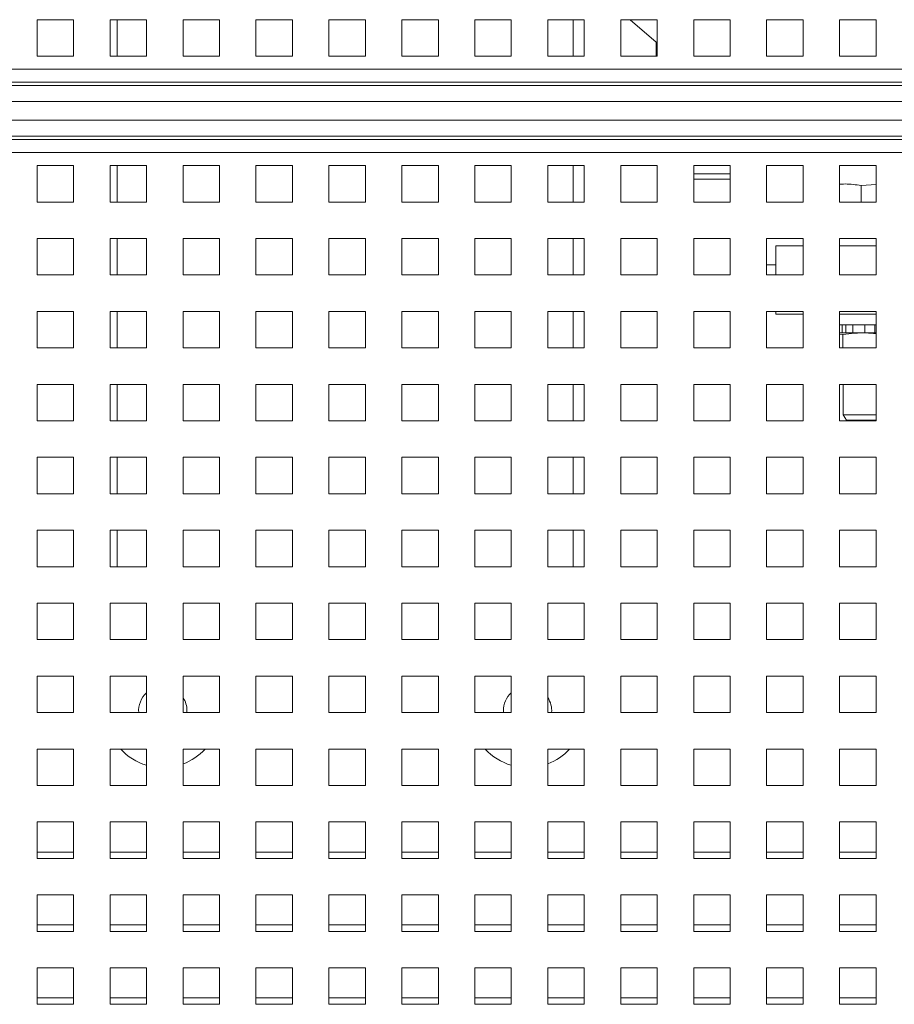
# Paper-space layout '3' of a CAD drawing. Header units: inches. Extents: x 1 to 109, y 1 to 85.
# Tile 97 of 107: x 51.6 to 55.6, y 71.42 to 75.92. Entities that reach past the tile are written whole.
import ezdxf

# ---------------------------------------------------------------- set-up
doc = ezdxf.new("R2010")
doc.units = ezdxf.units.IN
doc.header["$MEASUREMENT"] = 0

psp = doc.layouts.new('3')

# ---------------------------------------------------------------- linework, layer by layer
at = {"color": 7, "linetype": 'Continuous', "lineweight": 15, "ltscale": 5}
for p, q in [((51.8509, 75.9209), (51.6842, 75.9209)), ((51.6842, 75.9209), (51.6842, 75.7542)), ((51.8509, 75.7542), (51.8509, 75.9209)), ((52.1842, 75.9209), (52.0175, 75.9209)), ((52.0175, 75.9209), (52.0175, 75.7542)), ((52.1842, 75.7542), (52.1842, 75.9209)), ((52.5175, 75.9209), (52.3509, 75.9209)), ((52.3509, 75.9209), (52.3509, 75.7542)), ((52.5175, 75.7542), (52.5175, 75.9209)), ((52.8509, 75.9209), (52.6842, 75.9209)), ((52.6842, 75.9209), (52.6842, 75.7542)), ((52.8509, 75.7542), (52.8509, 75.9209)), ((53.1842, 75.9209), (53.0175, 75.9209)), ((53.0175, 75.9209), (53.0175, 75.7542)), ((53.1842, 75.7542), (53.1842, 75.9209)), ((53.5175, 75.9209), (53.3509, 75.9209)), ((53.3509, 75.9209), (53.3509, 75.7542)), ((53.5175, 75.7542), (53.5175, 75.9209)), ((53.8509, 75.9209), (53.6842, 75.9209)), ((53.6842, 75.9209), (53.6842, 75.7542)), ((53.8509, 75.7542), (53.8509, 75.9209)), ((54.1842, 75.9209), (54.0175, 75.9209)), ((54.0175, 75.9209), (54.0175, 75.7542)), ((54.1842, 75.7542), (54.1842, 75.9209)), ((54.5175, 75.9209), (54.3509, 75.9209)), ((54.3509, 75.9209), (54.3509, 75.7542)), ((54.5132, 75.8187), (54.3945, 75.9209)), ((54.5175, 75.7542), (54.5175, 75.9209)), ((54.8509, 75.9209), (54.6842, 75.9209)), ((54.6842, 75.9209), (54.6842, 75.7542)), ((54.8509, 75.7542), (54.8509, 75.9209)), ((55.1842, 75.9209), (55.0175, 75.9209)), ((55.0175, 75.9209), (55.0175, 75.7542)), ((55.1842, 75.7542), (55.1842, 75.9209)), ((55.5175, 75.9209), (55.3509, 75.9209)), ((55.3509, 75.9209), (55.3509, 75.7542)), ((55.5175, 75.7542), (55.5175, 75.9209)), ((54.5132, 75.7542), (54.5132, 75.8187)), ((51.6842, 75.7542), (51.8509, 75.7542)), ((52.0175, 75.7542), (52.1842, 75.7542)), ((52.3509, 75.7542), (52.5175, 75.7542)), ((52.6842, 75.7542), (52.8509, 75.7542)), ((53.0175, 75.7542), (53.1842, 75.7542)), ((53.3509, 75.7542), (53.5175, 75.7542)), ((53.6842, 75.7542), (53.8509, 75.7542)), ((54.0175, 75.7542), (54.1842, 75.7542)), ((54.3509, 75.7542), (54.5175, 75.7542)), ((54.6842, 75.7542), (54.8509, 75.7542)), ((55.0175, 75.7542), (55.1842, 75.7542)), ((55.3509, 75.7542), (55.5175, 75.7542)), ((48.3092, 75.6941), (64.5592, 75.6941)), ((48.3092, 75.6359), (64.5592, 75.6359)), ((48.3092, 75.6194), (64.5592, 75.6194)), ((64.5592, 75.5466), (48.3092, 75.5466)), ((48.3092, 75.4619), (64.5592, 75.4619)), ((64.5592, 75.3891), (48.3092, 75.3891)), ((64.5592, 75.3726), (48.3092, 75.3726)), ((64.5592, 75.3144), (48.3092, 75.3144)), ((51.8509, 75.2542), (51.6842, 75.2542)), ((51.6842, 75.2542), (51.6842, 75.0876)), ((51.8509, 75.0876), (51.8509, 75.2542)), ((52.1842, 75.2542), (52.0175, 75.2542)), ((52.0175, 75.2542), (52.0175, 75.0876)), ((52.1842, 75.0876), (52.1842, 75.2542)), ((52.5175, 75.2542), (52.3509, 75.2542)), ((52.3509, 75.2542), (52.3509, 75.0876)), ((52.5175, 75.0876), (52.5175, 75.2542)), ((52.8509, 75.2542), (52.6842, 75.2542)), ((52.6842, 75.2542), (52.6842, 75.0876)), ((52.8509, 75.0876), (52.8509, 75.2542)), ((53.1842, 75.2542), (53.0175, 75.2542)), ((53.0175, 75.2542), (53.0175, 75.0876)), ((53.1842, 75.0876), (53.1842, 75.2542)), ((53.5175, 75.2542), (53.3509, 75.2542)), ((53.3509, 75.2542), (53.3509, 75.0876)), ((53.5175, 75.0876), (53.5175, 75.2542)), ((53.8509, 75.2542), (53.6842, 75.2542)), ((53.6842, 75.2542), (53.6842, 75.0876)), ((53.8509, 75.0876), (53.8509, 75.2542)), ((54.1842, 75.2542), (54.0175, 75.2542)), ((54.0175, 75.2542), (54.0175, 75.0876)), ((54.1842, 75.0876), (54.1842, 75.2542)), ((54.5175, 75.2542), (54.3509, 75.2542)), ((54.3509, 75.2542), (54.3509, 75.0876)), ((54.5175, 75.0876), (54.5175, 75.2542)), ((54.8509, 75.2542), (54.6842, 75.2542)), ((54.6842, 75.2542), (54.6842, 75.0876)), ((54.8509, 75.0876), (54.8509, 75.2542)), ((55.1842, 75.2542), (55.0175, 75.2542)), ((55.0175, 75.2542), (55.0175, 75.0876)), ((55.1842, 75.0876), (55.1842, 75.2542)), ((55.5175, 75.2542), (55.3509, 75.2542)), ((55.3509, 75.2542), (55.3509, 75.0876)), ((55.5175, 75.0876), (55.5175, 75.2542)), ((54.8509, 75.192), (54.6842, 75.192)), ((55.5175, 75.1679), (55.4494, 75.1626)), ((55.4494, 75.0876), (55.4494, 75.1626)), ((51.6842, 75.0876), (51.8509, 75.0876)), ((52.0175, 75.0876), (52.1842, 75.0876)), ((52.3509, 75.0876), (52.5175, 75.0876)), ((52.6842, 75.0876), (52.8509, 75.0876)), ((53.0175, 75.0876), (53.1842, 75.0876)), ((53.3509, 75.0876), (53.5175, 75.0876)), ((53.6842, 75.0876), (53.8509, 75.0876)), ((54.0175, 75.0876), (54.1842, 75.0876)), ((54.3509, 75.0876), (54.5175, 75.0876)), ((54.6842, 75.0876), (54.8509, 75.0876)), ((55.0175, 75.0876), (55.1842, 75.0876)), ((55.3509, 75.0876), (55.5175, 75.0876)), ((51.8509, 74.9209), (51.6842, 74.9209)), ((51.6842, 74.9209), (51.6842, 74.7542)), ((51.8509, 74.7542), (51.8509, 74.9209)), ((52.1842, 74.9209), (52.0175, 74.9209)), ((52.0175, 74.9209), (52.0175, 74.7542)), ((52.1842, 74.7542), (52.1842, 74.9209)), ((52.5175, 74.9209), (52.3509, 74.9209)), ((52.3509, 74.9209), (52.3509, 74.7542)), ((52.5175, 74.7542), (52.5175, 74.9209)), ((52.8509, 74.9209), (52.6842, 74.9209)), ((52.6842, 74.9209), (52.6842, 74.7542)), ((52.8509, 74.7542), (52.8509, 74.9209)), ((53.1842, 74.9209), (53.0175, 74.9209)), ((53.0175, 74.9209), (53.0175, 74.7542)), ((53.1842, 74.7542), (53.1842, 74.9209)), ((53.5175, 74.9209), (53.3509, 74.9209)), ((53.3509, 74.9209), (53.3509, 74.7542)), ((53.5175, 74.7542), (53.5175, 74.9209)), ((53.8509, 74.9209), (53.6842, 74.9209)), ((53.6842, 74.9209), (53.6842, 74.7542)), ((53.8509, 74.7542), (53.8509, 74.9209)), ((54.1842, 74.9209), (54.0175, 74.9209)), ((54.0175, 74.9209), (54.0175, 74.7542)), ((54.1842, 74.7542), (54.1842, 74.9209)), ((54.5175, 74.9209), (54.3509, 74.9209)), ((54.3509, 74.9209), (54.3509, 74.7542)), ((54.5175, 74.7542), (54.5175, 74.9209)), ((54.8509, 74.9209), (54.6842, 74.9209)), ((54.6842, 74.9209), (54.6842, 74.7542)), ((54.8509, 74.7542), (54.8509, 74.9209)), ((55.1842, 74.9209), (55.0175, 74.9209)), ((55.0175, 74.9209), (55.0175, 74.7542)), ((55.059, 74.8878), (55.059, 74.7542)), ((55.1842, 74.8878), (55.059, 74.8878)), ((55.1842, 74.7542), (55.1842, 74.9209)), ((55.5175, 74.9209), (55.3509, 74.9209)), ((55.3509, 74.9209), (55.3509, 74.7542)), ((55.3509, 74.8878), (55.5175, 74.8878)), ((55.5175, 74.7542), (55.5175, 74.9209)), ((55.059, 74.8003), (55.0175, 74.8003)), ((51.6842, 74.7542), (51.8509, 74.7542)), ((52.0175, 74.7542), (52.1842, 74.7542)), ((52.3509, 74.7542), (52.5175, 74.7542)), ((52.6842, 74.7542), (52.8509, 74.7542)), ((53.0175, 74.7542), (53.1842, 74.7542)), ((53.3509, 74.7542), (53.5175, 74.7542)), ((53.6842, 74.7542), (53.8509, 74.7542)), ((54.0175, 74.7542), (54.1842, 74.7542)), ((54.3509, 74.7542), (54.5175, 74.7542)), ((54.6842, 74.7542), (54.8509, 74.7542)), ((55.0175, 74.7542), (55.1842, 74.7542)), ((55.3509, 74.7542), (55.5175, 74.7542)), ((51.8509, 74.5876), (51.6842, 74.5876)), ((51.6842, 74.5876), (51.6842, 74.4209)), ((51.8509, 74.4209), (51.8509, 74.5876)), ((52.1842, 74.5876), (52.0175, 74.5876)), ((52.0175, 74.5876), (52.0175, 74.4209)), ((52.1842, 74.4209), (52.1842, 74.5876)), ((52.5175, 74.5876), (52.3509, 74.5876)), ((52.3509, 74.5876), (52.3509, 74.4209)), ((52.5175, 74.4209), (52.5175, 74.5876)), ((52.8509, 74.5876), (52.6842, 74.5876)), ((52.6842, 74.5876), (52.6842, 74.4209)), ((52.8509, 74.4209), (52.8509, 74.5876)), ((53.1842, 74.5876), (53.0175, 74.5876)), ((53.0175, 74.5876), (53.0175, 74.4209)), ((53.1842, 74.4209), (53.1842, 74.5876)), ((53.5175, 74.5876), (53.3509, 74.5876)), ((53.3509, 74.5876), (53.3509, 74.4209)), ((53.5175, 74.4209), (53.5175, 74.5876)), ((53.8509, 74.5876), (53.6842, 74.5876)), ((53.6842, 74.5876), (53.6842, 74.4209)), ((53.8509, 74.4209), (53.8509, 74.5876)), ((54.1842, 74.5876), (54.0175, 74.5876)), ((54.0175, 74.5876), (54.0175, 74.4209)), ((54.1842, 74.4209), (54.1842, 74.5876)), ((54.5175, 74.5876), (54.3509, 74.5876)), ((54.3509, 74.5876), (54.3509, 74.4209)), ((54.5175, 74.4209), (54.5175, 74.5876)), ((54.8509, 74.5876), (54.6842, 74.5876)), ((54.6842, 74.5876), (54.6842, 74.4209)), ((54.8509, 74.4209), (54.8509, 74.5876)), ((55.1842, 74.5876), (55.0175, 74.5876)), ((55.0175, 74.5876), (55.0175, 74.4209)), ((55.059, 74.5876), (55.059, 74.5753)), ((55.059, 74.5753), (55.1842, 74.5753)), ((55.1842, 74.4209), (55.1842, 74.5876)), ((55.5175, 74.5876), (55.3509, 74.5876)), ((55.3509, 74.5876), (55.3509, 74.4209)), ((55.3509, 74.5753), (55.5175, 74.5753)), ((55.5175, 74.4209), (55.5175, 74.5876)), ((55.3623, 74.527), (55.3509, 74.527)), ((55.3509, 74.527), (55.5175, 74.527)), ((55.3623, 74.527), (55.3623, 74.4895)), ((55.3788, 74.527), (55.3788, 74.4895)), ((55.4119, 74.527), (55.4119, 74.4895)), ((55.4656, 74.527), (55.4119, 74.527)), ((55.4656, 74.527), (55.4656, 74.4895)), ((55.4665, 74.527), (55.4656, 74.527)), ((55.4665, 74.527), (55.4665, 74.4895)), ((55.5125, 74.527), (55.5125, 74.4895)), ((55.3623, 74.4895), (55.3509, 74.4895)), ((55.3659, 74.4817), (55.3509, 74.4839)), ((55.3788, 74.4895), (55.3623, 74.4895)), ((55.4119, 74.4895), (55.3623, 74.4895)), ((55.3659, 74.4817), (55.3659, 74.4209)), ((55.4656, 74.4895), (55.4119, 74.4895)), ((55.4664, 74.4895), (55.4656, 74.4895)), ((55.5175, 74.4895), (55.4665, 74.4895)), ((55.5175, 74.4895), (55.5125, 74.4895)), ((51.6842, 74.4209), (51.8509, 74.4209)), ((52.0175, 74.4209), (52.1842, 74.4209)), ((52.3509, 74.4209), (52.5175, 74.4209)), ((52.6842, 74.4209), (52.8509, 74.4209)), ((53.0175, 74.4209), (53.1842, 74.4209)), ((53.3509, 74.4209), (53.5175, 74.4209)), ((53.6842, 74.4209), (53.8509, 74.4209)), ((54.0175, 74.4209), (54.1842, 74.4209)), ((54.3509, 74.4209), (54.5175, 74.4209)), ((54.6842, 74.4209), (54.8509, 74.4209)), ((55.0175, 74.4209), (55.1842, 74.4209)), ((55.3509, 74.4209), (55.5175, 74.4209)), ((51.8509, 74.2542), (51.6842, 74.2542)), ((51.6842, 74.2542), (51.6842, 74.0876)), ((51.8509, 74.0876), (51.8509, 74.2542)), ((52.1842, 74.2542), (52.0175, 74.2542)), ((52.0175, 74.2542), (52.0175, 74.0876)), ((52.1842, 74.0876), (52.1842, 74.2542)), ((52.5175, 74.2542), (52.3509, 74.2542)), ((52.3509, 74.2542), (52.3509, 74.0876)), ((52.5175, 74.0876), (52.5175, 74.2542)), ((52.8509, 74.2542), (52.6842, 74.2542)), ((52.6842, 74.2542), (52.6842, 74.0876)), ((52.8509, 74.0876), (52.8509, 74.2542)), ((53.1842, 74.2542), (53.0175, 74.2542)), ((53.0175, 74.2542), (53.0175, 74.0876)), ((53.1842, 74.0876), (53.1842, 74.2542)), ((53.5175, 74.2542), (53.3509, 74.2542)), ((53.3509, 74.2542), (53.3509, 74.0876)), ((53.5175, 74.0876), (53.5175, 74.2542)), ((53.8509, 74.2542), (53.6842, 74.2542)), ((53.6842, 74.2542), (53.6842, 74.0876)), ((53.8509, 74.0876), (53.8509, 74.2542)), ((54.1842, 74.2542), (54.0175, 74.2542)), ((54.0175, 74.2542), (54.0175, 74.0876)), ((54.1842, 74.0876), (54.1842, 74.2542)), ((54.5175, 74.2542), (54.3509, 74.2542)), ((54.3509, 74.2542), (54.3509, 74.0876)), ((54.5175, 74.0876), (54.5175, 74.2542)), ((54.8509, 74.2542), (54.6842, 74.2542)), ((54.6842, 74.2542), (54.6842, 74.0876)), ((54.8509, 74.0876), (54.8509, 74.2542)), ((55.1842, 74.2542), (55.0175, 74.2542)), ((55.0175, 74.2542), (55.0175, 74.0876)), ((55.1842, 74.0876), (55.1842, 74.2542)), ((55.5175, 74.2542), (55.3509, 74.2542)), ((55.3509, 74.2542), (55.3509, 74.0876)), ((55.3679, 74.2542), (55.3679, 74.1153)), ((55.5175, 74.0876), (55.5175, 74.2542)), ((55.3679, 74.1153), (55.3823, 74.0903)), ((55.3679, 74.1153), (55.5175, 74.1153)), ((51.6842, 74.0876), (51.8509, 74.0876)), ((52.0175, 74.0876), (52.1842, 74.0876)), ((52.3509, 74.0876), (52.5175, 74.0876)), ((52.6842, 74.0876), (52.8509, 74.0876)), ((53.0175, 74.0876), (53.1842, 74.0876)), ((53.3509, 74.0876), (53.5175, 74.0876)), ((53.6842, 74.0876), (53.8509, 74.0876)), ((54.0175, 74.0876), (54.1842, 74.0876)), ((54.3509, 74.0876), (54.5175, 74.0876)), ((54.6842, 74.0876), (54.8509, 74.0876)), ((55.0175, 74.0876), (55.1842, 74.0876)), ((55.3509, 74.0876), (55.5175, 74.0876)), ((55.5175, 74.0903), (55.3823, 74.0903)), ((51.8509, 73.9209), (51.6842, 73.9209)), ((51.6842, 73.9209), (51.6842, 73.7542)), ((51.8509, 73.7542), (51.8509, 73.9209)), ((52.1842, 73.9209), (52.0175, 73.9209)), ((52.0175, 73.9209), (52.0175, 73.7542)), ((52.1842, 73.7542), (52.1842, 73.9209)), ((52.5175, 73.9209), (52.3509, 73.9209)), ((52.3509, 73.9209), (52.3509, 73.7542)), ((52.5175, 73.7542), (52.5175, 73.9209)), ((52.8509, 73.9209), (52.6842, 73.9209)), ((52.6842, 73.9209), (52.6842, 73.7542)), ((52.8509, 73.7542), (52.8509, 73.9209)), ((53.1842, 73.9209), (53.0175, 73.9209)), ((53.0175, 73.9209), (53.0175, 73.7542)), ((53.1842, 73.7542), (53.1842, 73.9209)), ((53.5175, 73.9209), (53.3509, 73.9209)), ((53.3509, 73.9209), (53.3509, 73.7542)), ((53.5175, 73.7542), (53.5175, 73.9209)), ((53.8509, 73.9209), (53.6842, 73.9209)), ((53.6842, 73.9209), (53.6842, 73.7542)), ((53.8509, 73.7542), (53.8509, 73.9209)), ((54.1842, 73.9209), (54.0175, 73.9209)), ((54.0175, 73.9209), (54.0175, 73.7542)), ((54.1842, 73.7542), (54.1842, 73.9209)), ((54.5175, 73.9209), (54.3509, 73.9209)), ((54.3509, 73.9209), (54.3509, 73.7542)), ((54.5175, 73.7542), (54.5175, 73.9209)), ((54.8509, 73.9209), (54.6842, 73.9209)), ((54.6842, 73.9209), (54.6842, 73.7542)), ((54.8509, 73.7542), (54.8509, 73.9209)), ((55.1842, 73.9209), (55.0175, 73.9209)), ((55.0175, 73.9209), (55.0175, 73.7542)), ((55.1842, 73.7542), (55.1842, 73.9209)), ((55.5175, 73.9209), (55.3509, 73.9209)), ((55.3509, 73.9209), (55.3509, 73.7542)), ((55.5175, 73.7542), (55.5175, 73.9209)), ((51.6842, 73.7542), (51.8509, 73.7542)), ((52.0175, 73.7542), (52.1842, 73.7542)), ((52.3509, 73.7542), (52.5175, 73.7542)), ((52.6842, 73.7542), (52.8509, 73.7542)), ((53.0175, 73.7542), (53.1842, 73.7542)), ((53.3509, 73.7542), (53.5175, 73.7542)), ((53.6842, 73.7542), (53.8509, 73.7542)), ((54.0175, 73.7542), (54.1842, 73.7542)), ((54.3509, 73.7542), (54.5175, 73.7542)), ((54.6842, 73.7542), (54.8509, 73.7542)), ((55.0175, 73.7542), (55.1842, 73.7542)), ((55.3509, 73.7542), (55.5175, 73.7542)), ((51.8509, 73.5876), (51.6842, 73.5876)), ((51.6842, 73.5876), (51.6842, 73.4209)), ((51.8509, 73.4209), (51.8509, 73.5876)), ((52.1842, 73.5876), (52.0175, 73.5876)), ((52.0175, 73.5876), (52.0175, 73.4209)), ((52.1842, 73.4209), (52.1842, 73.5876)), ((52.5175, 73.5876), (52.3509, 73.5876)), ((52.3509, 73.5876), (52.3509, 73.4209)), ((52.5175, 73.4209), (52.5175, 73.5876)), ((52.8509, 73.5876), (52.6842, 73.5876)), ((52.6842, 73.5876), (52.6842, 73.4209)), ((52.8509, 73.4209), (52.8509, 73.5876)), ((53.1842, 73.5876), (53.0175, 73.5876)), ((53.0175, 73.5876), (53.0175, 73.4209)), ((53.1842, 73.4209), (53.1842, 73.5876)), ((53.5175, 73.5876), (53.3509, 73.5876)), ((53.3509, 73.5876), (53.3509, 73.4209)), ((53.5175, 73.4209), (53.5175, 73.5876)), ((53.8509, 73.5876), (53.6842, 73.5876)), ((53.6842, 73.5876), (53.6842, 73.4209)), ((53.8509, 73.4209), (53.8509, 73.5876)), ((54.1842, 73.5876), (54.0175, 73.5876)), ((54.0175, 73.5876), (54.0175, 73.4209)), ((54.1842, 73.4209), (54.1842, 73.5876)), ((54.5175, 73.5876), (54.3509, 73.5876)), ((54.3509, 73.5876), (54.3509, 73.4209)), ((54.5175, 73.4209), (54.5175, 73.5876)), ((54.8509, 73.5876), (54.6842, 73.5876)), ((54.6842, 73.5876), (54.6842, 73.4209)), ((54.8509, 73.4209), (54.8509, 73.5876)), ((55.1842, 73.5876), (55.0175, 73.5876)), ((55.0175, 73.5876), (55.0175, 73.4209)), ((55.1842, 73.4209), (55.1842, 73.5876)), ((55.5175, 73.5876), (55.3509, 73.5876)), ((55.3509, 73.5876), (55.3509, 73.4209)), ((55.5175, 73.4209), (55.5175, 73.5876)), ((51.6842, 73.4209), (51.8509, 73.4209)), ((52.0175, 73.4209), (52.1842, 73.4209)), ((52.3509, 73.4209), (52.5175, 73.4209)), ((52.6842, 73.4209), (52.8509, 73.4209)), ((53.0175, 73.4209), (53.1842, 73.4209)), ((53.3509, 73.4209), (53.5175, 73.4209)), ((53.6842, 73.4209), (53.8509, 73.4209)), ((54.0175, 73.4209), (54.1842, 73.4209)), ((54.3509, 73.4209), (54.5175, 73.4209)), ((54.6842, 73.4209), (54.8509, 73.4209)), ((55.0175, 73.4209), (55.1842, 73.4209)), ((55.3509, 73.4209), (55.5175, 73.4209)), ((51.8509, 73.2542), (51.6842, 73.2542)), ((51.6842, 73.2542), (51.6842, 73.0876)), ((51.8509, 73.0876), (51.8509, 73.2542)), ((52.1842, 73.2542), (52.0175, 73.2542)), ((52.0175, 73.2542), (52.0175, 73.0876)), ((52.1842, 73.0876), (52.1842, 73.2542)), ((52.5175, 73.2542), (52.3509, 73.2542)), ((52.3509, 73.2542), (52.3509, 73.0876)), ((52.5175, 73.0876), (52.5175, 73.2542)), ((52.8509, 73.2542), (52.6842, 73.2542)), ((52.6842, 73.2542), (52.6842, 73.0876)), ((52.8509, 73.0876), (52.8509, 73.2542)), ((53.1842, 73.2542), (53.0175, 73.2542)), ((53.0175, 73.2542), (53.0175, 73.0876)), ((53.1842, 73.0876), (53.1842, 73.2542)), ((53.5175, 73.2542), (53.3509, 73.2542)), ((53.3509, 73.2542), (53.3509, 73.0876)), ((53.5175, 73.0876), (53.5175, 73.2542)), ((53.8509, 73.2542), (53.6842, 73.2542)), ((53.6842, 73.2542), (53.6842, 73.0876)), ((53.8509, 73.0876), (53.8509, 73.2542)), ((54.1842, 73.2542), (54.0175, 73.2542)), ((54.0175, 73.2542), (54.0175, 73.0876)), ((54.1842, 73.0876), (54.1842, 73.2542)), ((54.5175, 73.2542), (54.3509, 73.2542)), ((54.3509, 73.2542), (54.3509, 73.0876)), ((54.5175, 73.0876), (54.5175, 73.2542)), ((54.8509, 73.2542), (54.6842, 73.2542)), ((54.6842, 73.2542), (54.6842, 73.0876)), ((54.8509, 73.0876), (54.8509, 73.2542)), ((55.1842, 73.2542), (55.0175, 73.2542)), ((55.0175, 73.2542), (55.0175, 73.0876)), ((55.1842, 73.0876), (55.1842, 73.2542)), ((55.5175, 73.2542), (55.3509, 73.2542)), ((55.3509, 73.2542), (55.3509, 73.0876)), ((55.5175, 73.0876), (55.5175, 73.2542)), ((51.6842, 73.0876), (51.8509, 73.0876)), ((52.0175, 73.0876), (52.1842, 73.0876)), ((52.3509, 73.0876), (52.5175, 73.0876)), ((52.6842, 73.0876), (52.8509, 73.0876)), ((53.0175, 73.0876), (53.1842, 73.0876)), ((53.3509, 73.0876), (53.5175, 73.0876)), ((53.6842, 73.0876), (53.8509, 73.0876)), ((54.0175, 73.0876), (54.1842, 73.0876)), ((54.3509, 73.0876), (54.5175, 73.0876)), ((54.6842, 73.0876), (54.8509, 73.0876)), ((55.0175, 73.0876), (55.1842, 73.0876)), ((55.3509, 73.0876), (55.5175, 73.0876)), ((51.8509, 72.9209), (51.6842, 72.9209)), ((51.6842, 72.9209), (51.6842, 72.7542)), ((51.8509, 72.7542), (51.8509, 72.9209)), ((52.1842, 72.9209), (52.0175, 72.9209)), ((52.0175, 72.9209), (52.0175, 72.7542)), ((52.1842, 72.7542), (52.1842, 72.9209)), ((52.5175, 72.9209), (52.3509, 72.9209)), ((52.3509, 72.9209), (52.3509, 72.7542)), ((52.5175, 72.7542), (52.5175, 72.9209)), ((52.8509, 72.9209), (52.6842, 72.9209)), ((52.6842, 72.9209), (52.6842, 72.7542)), ((52.8509, 72.7542), (52.8509, 72.9209)), ((53.1842, 72.9209), (53.0175, 72.9209)), ((53.0175, 72.9209), (53.0175, 72.7542)), ((53.1842, 72.7542), (53.1842, 72.9209)), ((53.5175, 72.9209), (53.3509, 72.9209)), ((53.3509, 72.9209), (53.3509, 72.7542)), ((53.5175, 72.7542), (53.5175, 72.9209)), ((53.8509, 72.9209), (53.6842, 72.9209)), ((53.6842, 72.9209), (53.6842, 72.7542)), ((53.8509, 72.7542), (53.8509, 72.9209)), ((54.1842, 72.9209), (54.0175, 72.9209)), ((54.0175, 72.9209), (54.0175, 72.7542)), ((54.1842, 72.7542), (54.1842, 72.9209)), ((54.5175, 72.9209), (54.3509, 72.9209)), ((54.3509, 72.9209), (54.3509, 72.7542)), ((54.5175, 72.7542), (54.5175, 72.9209)), ((54.8509, 72.9209), (54.6842, 72.9209)), ((54.6842, 72.9209), (54.6842, 72.7542)), ((54.8509, 72.7542), (54.8509, 72.9209)), ((55.1842, 72.9209), (55.0175, 72.9209)), ((55.0175, 72.9209), (55.0175, 72.7542)), ((55.1842, 72.7542), (55.1842, 72.9209)), ((55.5175, 72.9209), (55.3509, 72.9209)), ((55.3509, 72.9209), (55.3509, 72.7542)), ((55.5175, 72.7542), (55.5175, 72.9209)), ((51.6842, 72.7542), (51.8509, 72.7542)), ((52.0175, 72.7542), (52.1842, 72.7542)), ((52.3509, 72.7542), (52.5175, 72.7542)), ((52.3686, 72.7626), (52.3683, 72.7542)), ((52.6842, 72.7542), (52.8509, 72.7542)), ((53.0175, 72.7542), (53.1842, 72.7542)), ((53.3509, 72.7542), (53.5175, 72.7542)), ((53.6842, 72.7542), (53.8509, 72.7542)), ((53.8144, 72.7626), (53.8148, 72.7542)), ((54.0175, 72.7542), (54.1842, 72.7542)), ((54.3509, 72.7542), (54.5175, 72.7542)), ((54.6842, 72.7542), (54.8509, 72.7542)), ((55.0175, 72.7542), (55.1842, 72.7542)), ((55.3509, 72.7542), (55.5175, 72.7542)), ((51.8509, 72.5876), (51.6842, 72.5876)), ((51.6842, 72.5876), (51.6842, 72.4209)), ((51.8509, 72.4209), (51.8509, 72.5876)), ((52.1842, 72.5876), (52.0175, 72.5876)), ((52.0175, 72.5876), (52.0175, 72.4209)), ((52.1842, 72.4209), (52.1842, 72.5876)), ((52.5175, 72.5876), (52.3509, 72.5876)), ((52.3509, 72.5876), (52.3509, 72.4209)), ((52.5175, 72.4209), (52.5175, 72.5876)), ((52.8509, 72.5876), (52.6842, 72.5876)), ((52.6842, 72.5876), (52.6842, 72.4209)), ((52.8509, 72.4209), (52.8509, 72.5876)), ((53.1842, 72.5876), (53.0175, 72.5876)), ((53.0175, 72.5876), (53.0175, 72.4209)), ((53.1842, 72.4209), (53.1842, 72.5876)), ((53.5175, 72.5876), (53.3509, 72.5876)), ((53.3509, 72.5876), (53.3509, 72.4209)), ((53.5175, 72.4209), (53.5175, 72.5876)), ((53.8509, 72.5876), (53.6842, 72.5876)), ((53.6842, 72.5876), (53.6842, 72.4209)), ((53.8509, 72.4209), (53.8509, 72.5876)), ((54.1842, 72.5876), (54.0175, 72.5876)), ((54.0175, 72.5876), (54.0175, 72.4209)), ((54.1842, 72.4209), (54.1842, 72.5876)), ((54.5175, 72.5876), (54.3509, 72.5876)), ((54.3509, 72.5876), (54.3509, 72.4209)), ((54.5175, 72.4209), (54.5175, 72.5876)), ((54.8509, 72.5876), (54.6842, 72.5876)), ((54.6842, 72.5876), (54.6842, 72.4209)), ((54.8509, 72.4209), (54.8509, 72.5876)), ((55.1842, 72.5876), (55.0175, 72.5876)), ((55.0175, 72.5876), (55.0175, 72.4209)), ((55.1842, 72.4209), (55.1842, 72.5876)), ((55.5175, 72.5876), (55.3509, 72.5876)), ((55.3509, 72.5876), (55.3509, 72.4209)), ((55.5175, 72.4209), (55.5175, 72.5876)), ((51.6842, 72.4209), (51.8509, 72.4209)), ((52.0175, 72.4209), (52.1842, 72.4209)), ((52.3509, 72.4209), (52.5175, 72.4209)), ((52.6842, 72.4209), (52.8509, 72.4209)), ((53.0175, 72.4209), (53.1842, 72.4209)), ((53.3509, 72.4209), (53.5175, 72.4209)), ((53.6842, 72.4209), (53.8509, 72.4209)), ((54.0175, 72.4209), (54.1842, 72.4209)), ((54.3509, 72.4209), (54.5175, 72.4209)), ((54.6842, 72.4209), (54.8509, 72.4209)), ((55.0175, 72.4209), (55.1842, 72.4209)), ((55.3509, 72.4209), (55.5175, 72.4209)), ((51.8509, 72.2542), (51.6842, 72.2542)), ((51.6842, 72.2542), (51.6842, 72.0876)), ((51.8509, 72.0876), (51.8509, 72.2542)), ((52.1842, 72.2542), (52.0175, 72.2542)), ((52.0175, 72.2542), (52.0175, 72.0876)), ((52.1842, 72.0876), (52.1842, 72.2542)), ((52.5175, 72.2542), (52.3509, 72.2542)), ((52.3509, 72.2542), (52.3509, 72.0876)), ((52.5175, 72.0876), (52.5175, 72.2542)), ((52.8509, 72.2542), (52.6842, 72.2542)), ((52.6842, 72.2542), (52.6842, 72.0876)), ((52.8509, 72.0876), (52.8509, 72.2542)), ((53.1842, 72.2542), (53.0175, 72.2542)), ((53.0175, 72.2542), (53.0175, 72.0876)), ((53.1842, 72.0876), (53.1842, 72.2542)), ((53.5175, 72.2542), (53.3509, 72.2542)), ((53.3509, 72.2542), (53.3509, 72.0876)), ((53.5175, 72.0876), (53.5175, 72.2542)), ((53.8509, 72.2542), (53.6842, 72.2542)), ((53.6842, 72.2542), (53.6842, 72.0876)), ((53.8509, 72.0876), (53.8509, 72.2542)), ((54.1842, 72.2542), (54.0175, 72.2542)), ((54.0175, 72.2542), (54.0175, 72.0876)), ((54.1842, 72.0876), (54.1842, 72.2542)), ((54.5175, 72.2542), (54.3509, 72.2542)), ((54.3509, 72.2542), (54.3509, 72.0876)), ((54.5175, 72.0876), (54.5175, 72.2542)), ((54.8509, 72.2542), (54.6842, 72.2542)), ((54.6842, 72.2542), (54.6842, 72.0876)), ((54.8509, 72.0876), (54.8509, 72.2542)), ((55.1842, 72.2542), (55.0175, 72.2542)), ((55.0175, 72.2542), (55.0175, 72.0876)), ((55.1842, 72.0876), (55.1842, 72.2542)), ((55.5175, 72.2542), (55.3509, 72.2542)), ((55.3509, 72.2542), (55.3509, 72.0876)), ((55.5175, 72.0876), (55.5175, 72.2542)), ((51.6842, 72.1167), (51.8507, 72.1167)), ((51.8507, 72.1167), (51.8507, 72.0876)), ((52.0175, 72.1167), (52.184, 72.1167)), ((52.184, 72.1167), (52.184, 72.0876)), ((52.3509, 72.1167), (52.5174, 72.1167)), ((52.5174, 72.1167), (52.5174, 72.0876)), ((52.6842, 72.1167), (52.8507, 72.1167)), ((52.8507, 72.1167), (52.8507, 72.0876)), ((53.0175, 72.1167), (53.184, 72.1167)), ((53.184, 72.1167), (53.184, 72.0876)), ((53.3509, 72.1167), (53.5174, 72.1167)), ((53.5174, 72.1167), (53.5174, 72.0876)), ((53.6842, 72.1167), (53.8507, 72.1167)), ((53.8507, 72.1167), (53.8507, 72.0876)), ((54.0175, 72.1167), (54.184, 72.1167)), ((54.184, 72.1167), (54.184, 72.0876)), ((54.3509, 72.1167), (54.5174, 72.1167)), ((54.5174, 72.1167), (54.5174, 72.0876)), ((54.6842, 72.1167), (54.8507, 72.1167)), ((54.8507, 72.1167), (54.8507, 72.0876)), ((55.0175, 72.1167), (55.184, 72.1167)), ((55.184, 72.1167), (55.184, 72.0876)), ((55.3509, 72.1167), (55.5174, 72.1167)), ((55.5174, 72.1167), (55.5174, 72.0876)), ((51.6842, 72.0876), (51.8509, 72.0876)), ((52.0175, 72.0876), (52.1842, 72.0876)), ((52.3509, 72.0876), (52.5175, 72.0876)), ((52.6842, 72.0876), (52.8509, 72.0876)), ((53.0175, 72.0876), (53.1842, 72.0876)), ((53.3509, 72.0876), (53.5175, 72.0876)), ((53.6842, 72.0876), (53.8509, 72.0876)), ((54.0175, 72.0876), (54.1842, 72.0876)), ((54.3509, 72.0876), (54.5175, 72.0876)), ((54.6842, 72.0876), (54.8509, 72.0876)), ((55.0175, 72.0876), (55.1842, 72.0876)), ((55.3509, 72.0876), (55.5175, 72.0876)), ((51.8509, 71.9209), (51.6842, 71.9209)), ((51.6842, 71.9209), (51.6842, 71.7542)), ((51.8509, 71.7542), (51.8509, 71.9209)), ((52.1842, 71.9209), (52.0175, 71.9209)), ((52.0175, 71.9209), (52.0175, 71.7542)), ((52.1842, 71.7542), (52.1842, 71.9209)), ((52.5175, 71.9209), (52.3509, 71.9209)), ((52.3509, 71.9209), (52.3509, 71.7542)), ((52.5175, 71.7542), (52.5175, 71.9209)), ((52.8509, 71.9209), (52.6842, 71.9209)), ((52.6842, 71.9209), (52.6842, 71.7542)), ((52.8509, 71.7542), (52.8509, 71.9209)), ((53.1842, 71.9209), (53.0175, 71.9209)), ((53.0175, 71.9209), (53.0175, 71.7542)), ((53.1842, 71.7542), (53.1842, 71.9209)), ((53.5175, 71.9209), (53.3509, 71.9209)), ((53.3509, 71.9209), (53.3509, 71.7542)), ((53.5175, 71.7542), (53.5175, 71.9209)), ((53.8509, 71.9209), (53.6842, 71.9209)), ((53.6842, 71.9209), (53.6842, 71.7542)), ((53.8509, 71.7542), (53.8509, 71.9209)), ((54.1842, 71.9209), (54.0175, 71.9209)), ((54.0175, 71.9209), (54.0175, 71.7542)), ((54.1842, 71.7542), (54.1842, 71.9209)), ((54.5175, 71.9209), (54.3509, 71.9209)), ((54.3509, 71.9209), (54.3509, 71.7542)), ((54.5175, 71.7542), (54.5175, 71.9209)), ((54.8509, 71.9209), (54.6842, 71.9209)), ((54.6842, 71.9209), (54.6842, 71.7542)), ((54.8509, 71.7542), (54.8509, 71.9209)), ((55.1842, 71.9209), (55.0175, 71.9209)), ((55.0175, 71.9209), (55.0175, 71.7542)), ((55.1842, 71.7542), (55.1842, 71.9209)), ((55.5175, 71.9209), (55.3509, 71.9209)), ((55.3509, 71.9209), (55.3509, 71.7542)), ((55.5175, 71.7542), (55.5175, 71.9209)), ((51.6842, 71.7834), (51.8507, 71.7834)), ((51.8507, 71.7834), (51.8507, 71.7542)), ((52.0175, 71.7834), (52.184, 71.7834)), ((52.184, 71.7834), (52.184, 71.7542)), ((52.3509, 71.7834), (52.5174, 71.7834)), ((52.5174, 71.7834), (52.5174, 71.7542)), ((52.6842, 71.7834), (52.8507, 71.7834)), ((52.8507, 71.7834), (52.8507, 71.7542)), ((53.0175, 71.7834), (53.184, 71.7834)), ((53.184, 71.7834), (53.184, 71.7542)), ((53.3509, 71.7834), (53.5174, 71.7834)), ((53.5174, 71.7834), (53.5174, 71.7542)), ((53.6842, 71.7834), (53.8507, 71.7834)), ((53.8507, 71.7834), (53.8507, 71.7542)), ((54.0175, 71.7834), (54.184, 71.7834)), ((54.184, 71.7834), (54.184, 71.7542)), ((54.3509, 71.7834), (54.5174, 71.7834)), ((54.5174, 71.7834), (54.5174, 71.7542)), ((54.6842, 71.7834), (54.8507, 71.7834)), ((54.8507, 71.7834), (54.8507, 71.7542)), ((55.0175, 71.7834), (55.184, 71.7834)), ((55.184, 71.7834), (55.184, 71.7542)), ((55.3509, 71.7834), (55.5174, 71.7834)), ((55.5174, 71.7834), (55.5174, 71.7542)), ((51.6842, 71.7542), (51.8509, 71.7542)), ((52.0175, 71.7542), (52.1842, 71.7542)), ((52.3509, 71.7542), (52.5175, 71.7542)), ((52.6842, 71.7542), (52.8509, 71.7542)), ((53.0175, 71.7542), (53.1842, 71.7542)), ((53.3509, 71.7542), (53.5175, 71.7542)), ((53.6842, 71.7542), (53.8509, 71.7542)), ((54.0175, 71.7542), (54.1842, 71.7542)), ((54.3509, 71.7542), (54.5175, 71.7542)), ((54.6842, 71.7542), (54.8509, 71.7542)), ((55.0175, 71.7542), (55.1842, 71.7542)), ((55.3509, 71.7542), (55.5175, 71.7542)), ((51.8509, 71.5876), (51.6842, 71.5876)), ((51.6842, 71.5876), (51.6842, 71.4209)), ((51.8509, 71.4209), (51.8509, 71.5876)), ((52.1842, 71.5876), (52.0175, 71.5876)), ((52.0175, 71.5876), (52.0175, 71.4209)), ((52.1842, 71.4209), (52.1842, 71.5876)), ((52.5175, 71.5876), (52.3509, 71.5876)), ((52.3509, 71.5876), (52.3509, 71.4209)), ((52.5175, 71.4209), (52.5175, 71.5876)), ((52.8509, 71.5876), (52.6842, 71.5876)), ((52.6842, 71.5876), (52.6842, 71.4209)), ((52.8509, 71.4209), (52.8509, 71.5876)), ((53.1842, 71.5876), (53.0175, 71.5876)), ((53.0175, 71.5876), (53.0175, 71.4209)), ((53.1842, 71.4209), (53.1842, 71.5876)), ((53.5175, 71.5876), (53.3509, 71.5876)), ((53.3509, 71.5876), (53.3509, 71.4209)), ((53.5175, 71.4209), (53.5175, 71.5876)), ((53.8509, 71.5876), (53.6842, 71.5876)), ((53.6842, 71.5876), (53.6842, 71.4209)), ((53.8509, 71.4209), (53.8509, 71.5876)), ((54.1842, 71.5876), (54.0175, 71.5876)), ((54.0175, 71.5876), (54.0175, 71.4209)), ((54.1842, 71.4209), (54.1842, 71.5876)), ((54.5175, 71.5876), (54.3509, 71.5876)), ((54.3509, 71.5876), (54.3509, 71.4209)), ((54.5175, 71.4209), (54.5175, 71.5876)), ((54.8509, 71.5876), (54.6842, 71.5876)), ((54.6842, 71.5876), (54.6842, 71.4209)), ((54.8509, 71.4209), (54.8509, 71.5876)), ((55.1842, 71.5876), (55.0175, 71.5876)), ((55.0175, 71.5876), (55.0175, 71.4209)), ((55.1842, 71.4209), (55.1842, 71.5876)), ((55.5175, 71.5876), (55.3509, 71.5876)), ((55.3509, 71.5876), (55.3509, 71.4209)), ((55.5175, 71.4209), (55.5175, 71.5876)), ((51.6842, 71.4501), (51.8507, 71.4501)), ((51.6842, 71.4209), (51.8509, 71.4209)), ((51.8507, 71.4501), (51.8507, 71.4209)), ((52.0175, 71.4501), (52.184, 71.4501)), ((52.0175, 71.4209), (52.1842, 71.4209)), ((52.184, 71.4501), (52.184, 71.4209)), ((52.3509, 71.4501), (52.5174, 71.4501)), ((52.3509, 71.4209), (52.5175, 71.4209)), ((52.5174, 71.4501), (52.5174, 71.4209)), ((52.6842, 71.4501), (52.8507, 71.4501)), ((52.6842, 71.4209), (52.8509, 71.4209)), ((52.8507, 71.4501), (52.8507, 71.4209)), ((53.0175, 71.4501), (53.184, 71.4501)), ((53.0175, 71.4209), (53.1842, 71.4209)), ((53.184, 71.4501), (53.184, 71.4209)), ((53.3509, 71.4501), (53.5174, 71.4501)), ((53.3509, 71.4209), (53.5175, 71.4209)), ((53.5174, 71.4501), (53.5174, 71.4209)), ((53.6842, 71.4501), (53.8507, 71.4501)), ((53.6842, 71.4209), (53.8509, 71.4209)), ((53.8507, 71.4501), (53.8507, 71.4209)), ((54.0175, 71.4501), (54.184, 71.4501)), ((54.0175, 71.4209), (54.1842, 71.4209)), ((54.184, 71.4501), (54.184, 71.4209)), ((54.3509, 71.4501), (54.5174, 71.4501)), ((54.3509, 71.4209), (54.5175, 71.4209)), ((54.5174, 71.4501), (54.5174, 71.4209)), ((54.6842, 71.4501), (54.8507, 71.4501)), ((54.6842, 71.4209), (54.8509, 71.4209)), ((54.8507, 71.4501), (54.8507, 71.4209)), ((55.0175, 71.4501), (55.184, 71.4501)), ((55.0175, 71.4209), (55.1842, 71.4209)), ((55.184, 71.4501), (55.184, 71.4209)), ((55.3509, 71.4501), (55.5174, 71.4501)), ((55.3509, 71.4209), (55.5175, 71.4209)), ((55.5174, 71.4501), (55.5174, 71.4209))]:
    psp.add_line(p, q, dxfattribs=at)
at = {"color": 8, "linetype": 'Continuous', "lineweight": 15, "ltscale": 5}
for p, q in [((52.0499, 75.9209), (52.0499, 75.7542)), ((54.1332, 75.7542), (54.1332, 75.9209)), ((52.0499, 75.2542), (52.0499, 75.0876)), ((54.1332, 75.0876), (54.1332, 75.2542)), ((54.6842, 75.217), (54.8509, 75.217)), ((52.0499, 74.9209), (52.0499, 74.7542)), ((54.1332, 74.7542), (54.1332, 74.9209)), ((52.0499, 74.5876), (52.0499, 74.4209)), ((54.1332, 74.4209), (54.1332, 74.5876)), ((52.0499, 74.2542), (52.0499, 74.0876)), ((54.1332, 74.0876), (54.1332, 74.2542)), ((52.0499, 73.9209), (52.0499, 73.7542)), ((54.1332, 73.7542), (54.1332, 73.9209)), ((52.0499, 73.5876), (52.0499, 73.4209)), ((54.1332, 73.4209), (54.1332, 73.5876))]:
    psp.add_line(p, q, dxfattribs=at)
at = {"color": 7, "linetype": 'Continuous', "lineweight": 15, "ltscale": 25}
for centre, radius, start, end in [((52.2582, 72.7626), 0.1104, 132.0743, 184.3283), ((52.2582, 72.7626), 0.1104, 0, 32.9295), ((53.9249, 72.7626), 0.1104, 132.0743, 180), ((53.9249, 72.7626), 0.1104, 355.6717, 32.9295), ((52.2582, 72.7626), 0.26, 222.305, 253.4665), ((52.259, 72.7626), 0.26, 290.6859, 317.695), ((53.924, 72.7626), 0.26, 222.305, 253.658), ((53.9249, 72.7626), 0.26, 290.8824, 317.695)]:
    psp.add_arc(centre, radius, start, end, dxfattribs=at)
at = {"color": 7, "linetype": 'Continuous', "lineweight": 15, "ltscale": 5}
for points, knots in [([(55.4494, 75.1626), (55.4248, 75.1665), (55.392, 75.1717), (55.3591, 75.1692), (55.3509, 75.1686)], [0, 0, 0, 0, 0.748961, 1, 1, 1, 1]), ([(55.5175, 74.486), (55.5024, 74.4874), (55.4519, 74.4922), (55.4014, 74.486), (55.3659, 74.4817)], [0, 0, 0, 0, 0.2984418, 1, 1, 1, 1])]:
    psp.add_open_spline(points, degree=3, knots=knots, dxfattribs=at)

doc.saveas('drawing.dxf')
